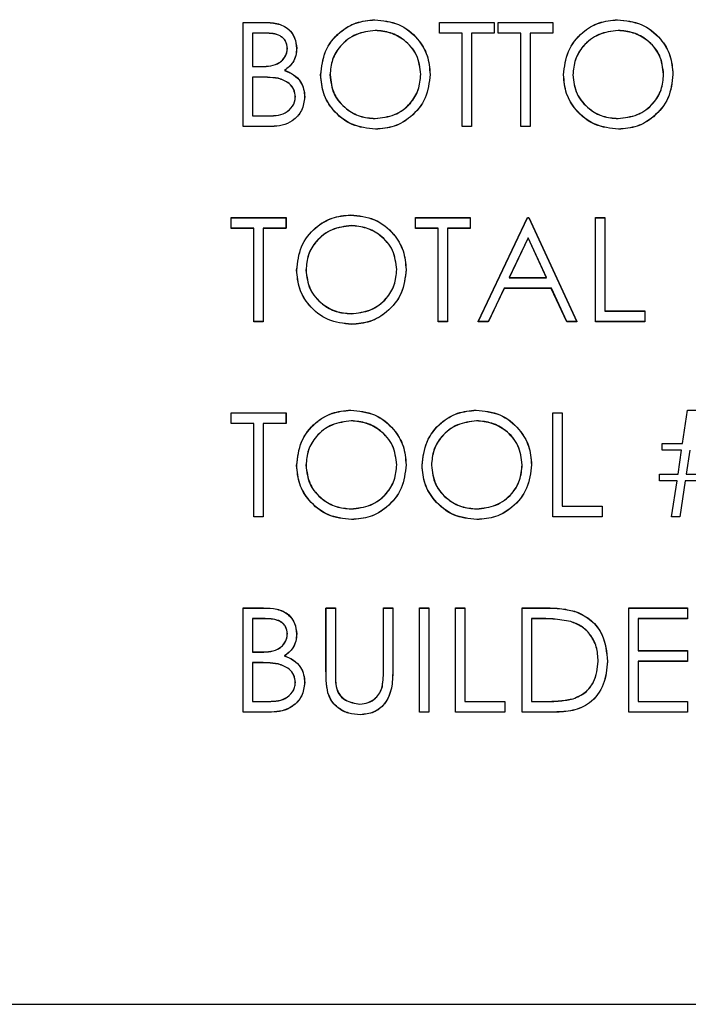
# Model space of a CAD drawing. Header units: inches. Extents: x 220 to 877, y 4 to 174.
# Tile 238 of 256: x 334.576 to 335.347, y 149.925 to 151.06. Entities that reach past the tile are written whole.
import ezdxf

# ---------------------------------------------------------------- set-up
doc = ezdxf.new("R2010")
doc.units = ezdxf.units.IN
doc.header["$LTSCALE"] = 0.5
doc.header["$MEASUREMENT"] = 0
doc.layers.add('DSS-M-S', color=53, linetype='Continuous')
doc.layers.add('DST-M-S', color=53, linetype='Continuous')

msp = doc.modelspace()

# ---------------------------------------------------------------- linework, layer by layer
at = {"layer": 'DSS-M-S', "linetype": 'Continuous', "lineweight": 25}
for p, q in [((334.83417, 151.05665), (334.85759, 151.05665)), ((334.83417, 150.93665), (334.83417, 151.05665)), ((335.06033, 151.05665), (335.1234, 151.05665)), ((335.06033, 151.04434), (335.06033, 151.05665)), ((335.1234, 151.05665), (335.1234, 151.04434)), ((335.12802, 151.05665), (335.1911, 151.05665)), ((335.12802, 151.04434), (335.12802, 151.05665)), ((335.1911, 151.05665), (335.1911, 151.04434)), ((334.84494, 151.04434), (334.84494, 151.00588)), ((334.85956, 151.04434), (334.84494, 151.04434)), ((335.08648, 151.04434), (335.06033, 151.04434)), ((335.08648, 150.93665), (335.08648, 151.04434)), ((335.09725, 151.04434), (335.09725, 150.93665)), ((335.1234, 151.04434), (335.09725, 151.04434)), ((335.15417, 151.04434), (335.12802, 151.04434)), ((335.15417, 150.93665), (335.15417, 151.04434)), ((335.16494, 151.04434), (335.16494, 150.93665)), ((335.1911, 151.04434), (335.16494, 151.04434)), ((334.84494, 151.00588), (334.85218, 151.00588)), ((334.85208, 150.99357), (334.84494, 150.99357)), ((334.84494, 150.99357), (334.84494, 150.94896)), ((334.84494, 150.94896), (334.86028, 150.94896)), ((334.86662, 150.93665), (334.83417, 150.93665)), ((335.09725, 150.93665), (335.08648, 150.93665)), ((335.16494, 150.93665), (335.15417, 150.93665)), ((334.82033, 150.83165), (334.8834, 150.83165)), ((334.82033, 150.81934), (334.82033, 150.83165)), ((334.8834, 150.83165), (334.8834, 150.81934)), ((335.03263, 150.83165), (335.09571, 150.83165)), ((335.03263, 150.81934), (335.03263, 150.83165)), ((335.09571, 150.83165), (335.09571, 150.81934)), ((335.10494, 150.71165), (335.16186, 150.83165)), ((335.16186, 150.83165), (335.1634, 150.83165)), ((335.1634, 150.83165), (335.21879, 150.71165)), ((335.24033, 150.83165), (335.2511, 150.83165)), ((335.24033, 150.71165), (335.24033, 150.83165)), ((335.2511, 150.83165), (335.2511, 150.72396)), ((334.84648, 150.81934), (334.82033, 150.81934)), ((334.84648, 150.71165), (334.84648, 150.81934)), ((334.85725, 150.81934), (334.85725, 150.71165)), ((334.8834, 150.81934), (334.85725, 150.81934)), ((335.05879, 150.81934), (335.03263, 150.81934)), ((335.05879, 150.71165), (335.05879, 150.81934)), ((335.06956, 150.81934), (335.06956, 150.71165)), ((335.09571, 150.81934), (335.06956, 150.81934)), ((335.16251, 150.80826), (335.14078, 150.76242)), ((335.18367, 150.76242), (335.16251, 150.80826)), ((335.14078, 150.76242), (335.18367, 150.76242)), ((335.13494, 150.75011), (335.1167, 150.71165)), ((335.18934, 150.75011), (335.13494, 150.75011)), ((335.20708, 150.71165), (335.18934, 150.75011)), ((335.2511, 150.72396), (335.29725, 150.72396)), ((335.29725, 150.72396), (335.29725, 150.71165)), ((334.85725, 150.71165), (334.84648, 150.71165)), ((335.06956, 150.71165), (335.05879, 150.71165)), ((335.1167, 150.71165), (335.10494, 150.71165)), ((335.21879, 150.71165), (335.20708, 150.71165)), ((335.29725, 150.71165), (335.24033, 150.71165)), ((334.82033, 150.60665), (334.8834, 150.60665)), ((334.82033, 150.59434), (334.82033, 150.60665)), ((334.8834, 150.60665), (334.8834, 150.59434)), ((335.1911, 150.60665), (335.20186, 150.60665)), ((335.1911, 150.48665), (335.1911, 150.60665)), ((335.20186, 150.60665), (335.20186, 150.49896)), ((335.34071, 150.57126), (335.34648, 150.60972)), ((335.34648, 150.60972), (335.35576, 150.60972)), ((334.84648, 150.59434), (334.82033, 150.59434)), ((334.84648, 150.48665), (334.84648, 150.59434)), ((334.85725, 150.59434), (334.85725, 150.48665)), ((334.8834, 150.59434), (334.85725, 150.59434)), ((335.31725, 150.57126), (335.34071, 150.57126)), ((335.31725, 150.56357), (335.31725, 150.57126)), ((335.33956, 150.56357), (335.31725, 150.56357)), ((335.3354, 150.53588), (335.33956, 150.56357)), ((335.34884, 150.56357), (335.3447, 150.53588)), ((335.31417, 150.53588), (335.3354, 150.53588)), ((335.31417, 150.52819), (335.31417, 150.53588)), ((335.3447, 150.53588), (335.36924, 150.53588)), ((335.33424, 150.52819), (335.31417, 150.52819)), ((335.32802, 150.48665), (335.33424, 150.52819)), ((335.34355, 150.52819), (335.33732, 150.48665)), ((335.36809, 150.52819), (335.34355, 150.52819)), ((335.20186, 150.49896), (335.24802, 150.49896)), ((335.24802, 150.49896), (335.24802, 150.48665)), ((334.85725, 150.48665), (334.84648, 150.48665)), ((335.24802, 150.48665), (335.1911, 150.48665)), ((335.33732, 150.48665), (335.32802, 150.48665)), ((334.83417, 150.38165), (334.85759, 150.38165)), ((334.83417, 150.26165), (334.83417, 150.38165)), ((334.92956, 150.38165), (334.94033, 150.38165)), ((334.92956, 150.30917), (334.92956, 150.38165)), ((334.94033, 150.38165), (334.94033, 150.30975)), ((334.99571, 150.38165), (335.00648, 150.38165)), ((334.99571, 150.30975), (334.99571, 150.38165)), ((335.00648, 150.38165), (335.00648, 150.30917)), ((335.03725, 150.38165), (335.04802, 150.38165)), ((335.03725, 150.26165), (335.03725, 150.38165)), ((335.04802, 150.38165), (335.04802, 150.26165)), ((335.07879, 150.38165), (335.08956, 150.38165)), ((335.07879, 150.26165), (335.07879, 150.38165)), ((335.08956, 150.38165), (335.08956, 150.27396)), ((335.15571, 150.38165), (335.17994, 150.38165)), ((335.15571, 150.26165), (335.15571, 150.38165)), ((335.27879, 150.38165), (335.34648, 150.38165)), ((335.27879, 150.26165), (335.27879, 150.38165)), ((335.34648, 150.38165), (335.34648, 150.36934)), ((334.84494, 150.36934), (334.84494, 150.33088)), ((334.85956, 150.36934), (334.84494, 150.36934)), ((335.17492, 150.36934), (335.16648, 150.36934)), ((335.16648, 150.36934), (335.16648, 150.27396)), ((335.28956, 150.36934), (335.28956, 150.33242)), ((335.34648, 150.36934), (335.28956, 150.36934)), ((334.84494, 150.33088), (334.85218, 150.33088)), ((335.28956, 150.33242), (335.34648, 150.33242)), ((335.34648, 150.33242), (335.34648, 150.32011)), ((334.84494, 150.31857), (334.84494, 150.27396)), ((334.85208, 150.31857), (334.84494, 150.31857)), ((335.28956, 150.32011), (335.28956, 150.27396)), ((335.34648, 150.32011), (335.28956, 150.32011)), ((334.84494, 150.27396), (334.86028, 150.27396)), ((335.08956, 150.27396), (335.13571, 150.27396)), ((335.13571, 150.27396), (335.13571, 150.26165)), ((335.16648, 150.27396), (335.18025, 150.27396)), ((335.28956, 150.27396), (335.34648, 150.27396)), ((335.34648, 150.27396), (335.34648, 150.26165)), ((334.86662, 150.26165), (334.83417, 150.26165)), ((335.04802, 150.26165), (335.03725, 150.26165)), ((335.13571, 150.26165), (335.07879, 150.26165)), ((335.1929, 150.26165), (335.15571, 150.26165)), ((335.34648, 150.26165), (335.27879, 150.26165)), ((316.79763, 149.92488), (350.29763, 149.92488))]:
    msp.add_line(p, q, dxfattribs=at)
for points, knots in [([(334.85759, 151.05665), (334.86273, 151.05654), (334.87296, 151.05632), (334.88648, 151.0502), (334.89436, 151.03899), (334.89526, 151.03094), (334.89571, 151.02691)], [0, 0, 0, 0, 0.2813174, 0.559922, 0.7799345, 1, 1, 1, 1]), ([(334.9234, 150.99612), (334.92451, 151.00538), (334.92673, 151.02389), (334.94315, 151.04498), (334.96388, 151.05755), (334.97844, 151.059), (334.98571, 151.05972)], [0, 0, 0, 0, 0.279731, 0.5593268, 0.7796805, 1, 1, 1, 1]), ([(334.98571, 151.05972), (334.99511, 151.05874), (335.01391, 151.05677), (335.03494, 151.03974), (335.0477, 151.01883), (335.04894, 151.00408), (335.04956, 150.9967)], [0, 0, 0, 0, 0.2797673, 0.5593585, 0.7795711, 1, 1, 1, 1]), ([(335.2034, 150.99612), (335.20451, 151.00538), (335.20673, 151.02389), (335.22315, 151.04498), (335.24388, 151.05755), (335.25844, 151.059), (335.26571, 151.05972)], [0, 0, 0, 0, 0.279731, 0.5593268, 0.7796805, 1, 1, 1, 1]), ([(335.26571, 151.05972), (335.27511, 151.05874), (335.29391, 151.05677), (335.31494, 151.03974), (335.3277, 151.01883), (335.32894, 151.00408), (335.32956, 150.9967)], [0, 0, 0, 0, 0.2797673, 0.5593585, 0.7795711, 1, 1, 1, 1]), ([(334.98624, 151.04742), (334.97866, 151.04643), (334.96351, 151.04446), (334.94618, 151.0311), (334.93581, 151.0141), (334.93472, 151.00214), (334.93417, 150.99617)], [0, 0, 0, 0, 0.2796271, 0.5593495, 0.7796302, 1, 1, 1, 1]), ([(335.03879, 150.99672), (335.03787, 151.00434), (335.03602, 151.01957), (335.02142, 151.0361), (335.00413, 151.04565), (334.9922, 151.04683), (334.98624, 151.04742)], [0, 0, 0, 0, 0.279468, 0.5588703, 0.7795158, 1, 1, 1, 1]), ([(335.26624, 151.04742), (335.25866, 151.04643), (335.24351, 151.04446), (335.22618, 151.0311), (335.21581, 151.0141), (335.21472, 151.00214), (335.21417, 150.99617)], [0, 0, 0, 0, 0.2796271, 0.5593495, 0.7796302, 1, 1, 1, 1]), ([(335.31879, 150.99672), (335.31787, 151.00434), (335.31602, 151.01957), (335.30142, 151.0361), (335.28413, 151.04565), (335.2722, 151.04683), (335.26624, 151.04742)], [0, 0, 0, 0, 0.279468, 0.5588703, 0.7795158, 1, 1, 1, 1]), ([(334.88494, 151.0267), (334.88459, 151.02965), (334.88407, 151.03409), (334.88027, 151.03867), (334.8731, 151.0438), (334.86557, 151.0441), (334.85956, 151.04434)], [0, 0, 0, 0, 0.2492836, 0.3749253, 0.5006447, 1, 1, 1, 1]), ([(334.85218, 151.00588), (334.85971, 151.0059), (334.86914, 151.00592), (334.87843, 151.012), (334.88204, 151.01618), (334.8845, 151.0212), (334.88479, 151.02486), (334.88494, 151.0267)], [0, 0, 0, 0, 0.4986071, 0.6240085, 0.7494012, 0.8747358, 1, 1, 1, 1]), ([(334.89571, 151.02691), (334.89551, 151.02408), (334.8951, 151.01842), (334.89114, 151.0088), (334.88536, 151.00419), (334.88184, 151.00138)], [0, 0, 0, 0, 0.2808667, 0.5615271, 1, 1, 1, 1]), ([(334.88184, 151.00138), (334.88544, 150.99992), (334.89261, 150.99701), (334.90018, 150.98898), (334.90428, 150.9798), (334.90472, 150.97374), (334.90494, 150.97071)], [0, 0, 0, 0, 0.2803823, 0.5596055, 0.7797648, 1, 1, 1, 1]), ([(334.87453, 150.99215), (334.87036, 150.99267), (334.8629, 150.99359), (334.85539, 150.99358), (334.85208, 150.99357)], [0, 0, 0, 0, 0.559734, 1, 1, 1, 1]), ([(334.89417, 150.97071), (334.89381, 150.97365), (334.89309, 150.97954), (334.88615, 150.98811), (334.87894, 150.99062), (334.87453, 150.99215)], [0, 0, 0, 0, 0.27994372, 0.56042863, 1, 1, 1, 1]), ([(334.98667, 150.93357), (334.97737, 150.9346), (334.95878, 150.93666), (334.93809, 150.95362), (334.92534, 150.97422), (334.92405, 150.98882), (334.9234, 150.99612)], [0, 0, 0, 0, 0.2796633, 0.5593539, 0.7796364, 1, 1, 1, 1]), ([(334.93417, 150.99617), (334.93509, 150.9886), (334.93693, 150.97347), (334.95143, 150.95717), (334.96843, 150.94734), (334.9803, 150.94637), (334.98624, 150.94588)], [0, 0, 0, 0, 0.279416, 0.5590765, 0.779478, 1, 1, 1, 1]), ([(334.98624, 150.94588), (334.99386, 150.94675), (335.0091, 150.94848), (335.02675, 150.96162), (335.03713, 150.97873), (335.03824, 150.99072), (335.03879, 150.99672)], [0, 0, 0, 0, 0.2798297, 0.559389, 0.7796538, 1, 1, 1, 1]), ([(335.04956, 150.9967), (335.0485, 150.98738), (335.04639, 150.96876), (335.0293, 150.94812), (335.00861, 150.93544), (334.99399, 150.93419), (334.98667, 150.93357)], [0, 0, 0, 0, 0.2796304, 0.5593429, 0.7795972, 1, 1, 1, 1]), ([(335.26667, 150.93357), (335.25737, 150.9346), (335.23878, 150.93666), (335.21809, 150.95362), (335.20534, 150.97422), (335.20405, 150.98882), (335.2034, 150.99612)], [0, 0, 0, 0, 0.2796633, 0.5593539, 0.7796364, 1, 1, 1, 1]), ([(335.21417, 150.99617), (335.21509, 150.9886), (335.21693, 150.97347), (335.23143, 150.95717), (335.24843, 150.94734), (335.2603, 150.94637), (335.26624, 150.94588)], [0, 0, 0, 0, 0.279416, 0.5590765, 0.779478, 1, 1, 1, 1]), ([(335.26624, 150.94588), (335.27386, 150.94675), (335.2891, 150.94848), (335.30675, 150.96162), (335.31713, 150.97873), (335.31824, 150.99072), (335.31879, 150.99672)], [0, 0, 0, 0, 0.2798297, 0.559389, 0.7796538, 1, 1, 1, 1]), ([(335.32956, 150.9967), (335.3285, 150.98738), (335.32639, 150.96876), (335.3093, 150.94812), (335.28861, 150.93544), (335.27399, 150.93419), (335.26667, 150.93357)], [0, 0, 0, 0, 0.2796304, 0.5593429, 0.7795972, 1, 1, 1, 1]), ([(334.86028, 150.94896), (334.86812, 150.94896), (334.87988, 150.94898), (334.89022, 150.95819), (334.89368, 150.96502), (334.89401, 150.96881), (334.89417, 150.97071)], [0, 0, 0, 0, 0.4993602, 0.748736, 0.8743989, 1, 1, 1, 1]), ([(334.90494, 150.97071), (334.90423, 150.96533), (334.90281, 150.95457), (334.89201, 150.94316), (334.8793, 150.93737), (334.87085, 150.93689), (334.86662, 150.93665)], [0, 0, 0, 0, 0.27914114, 0.55865369, 0.77905895, 1, 1, 1, 1]), ([(334.89571, 150.77112), (334.89682, 150.78038), (334.89904, 150.79889), (334.91546, 150.81998), (334.93619, 150.83255), (334.95074, 150.834), (334.95802, 150.83472)], [0, 0, 0, 0, 0.279731, 0.5593268, 0.7796805, 1, 1, 1, 1]), ([(334.95802, 150.83472), (334.96742, 150.83374), (334.98622, 150.83177), (335.00725, 150.81474), (335.02001, 150.79383), (335.02125, 150.77908), (335.02186, 150.7717)], [0, 0, 0, 0, 0.2797673, 0.5593585, 0.7795711, 1, 1, 1, 1]), ([(334.95855, 150.82242), (334.95097, 150.82143), (334.93582, 150.81946), (334.91849, 150.8061), (334.90811, 150.7891), (334.90702, 150.77714), (334.90648, 150.77117)], [0, 0, 0, 0, 0.2796271, 0.5593495, 0.7796302, 1, 1, 1, 1]), ([(335.0111, 150.77172), (335.01017, 150.77934), (335.00833, 150.79457), (334.99373, 150.8111), (334.97644, 150.82065), (334.96451, 150.82183), (334.95855, 150.82242)], [0, 0, 0, 0, 0.27946805, 0.55887035, 0.77951584, 1, 1, 1, 1]), ([(334.95898, 150.70857), (334.94968, 150.7096), (334.93108, 150.71166), (334.9104, 150.72862), (334.89765, 150.74922), (334.89636, 150.76382), (334.89571, 150.77112)], [0, 0, 0, 0, 0.2796633, 0.5593539, 0.7796364, 1, 1, 1, 1]), ([(334.90648, 150.77117), (334.9074, 150.7636), (334.90923, 150.74847), (334.92374, 150.73217), (334.94074, 150.72234), (334.95261, 150.72137), (334.95855, 150.72088)], [0, 0, 0, 0, 0.279416, 0.5590765, 0.779478, 1, 1, 1, 1]), ([(334.95855, 150.72088), (334.96617, 150.72175), (334.9814, 150.72348), (334.99906, 150.73662), (335.00944, 150.75373), (335.01054, 150.76572), (335.0111, 150.77172)], [0, 0, 0, 0, 0.2798297, 0.559389, 0.7796538, 1, 1, 1, 1]), ([(335.02186, 150.7717), (335.02081, 150.76238), (335.0187, 150.74376), (335.00161, 150.72312), (334.98092, 150.71044), (334.96629, 150.70919), (334.95898, 150.70857)], [0, 0, 0, 0, 0.2796304, 0.5593429, 0.7795972, 1, 1, 1, 1]), ([(334.89571, 150.54612), (334.89682, 150.55538), (334.89904, 150.57389), (334.91546, 150.59498), (334.93619, 150.60755), (334.95074, 150.609), (334.95802, 150.60972)], [0, 0, 0, 0, 0.279731, 0.5593268, 0.7796805, 1, 1, 1, 1]), ([(334.95802, 150.60972), (334.96742, 150.60874), (334.98622, 150.60677), (335.00725, 150.58974), (335.02001, 150.56883), (335.02125, 150.55408), (335.02186, 150.5467)], [0, 0, 0, 0, 0.2797673, 0.5593585, 0.7795711, 1, 1, 1, 1]), ([(335.04033, 150.54612), (335.04143, 150.55538), (335.04365, 150.57389), (335.06007, 150.59498), (335.08081, 150.60755), (335.09536, 150.609), (335.10263, 150.60972)], [0, 0, 0, 0, 0.279731, 0.5593268, 0.7796805, 1, 1, 1, 1]), ([(335.10263, 150.60972), (335.11204, 150.60874), (335.13084, 150.60677), (335.15187, 150.58974), (335.16463, 150.56883), (335.16586, 150.55408), (335.16648, 150.5467)], [0, 0, 0, 0, 0.2797673, 0.5593585, 0.7795711, 1, 1, 1, 1]), ([(334.95855, 150.59742), (334.95097, 150.59643), (334.93582, 150.59446), (334.91849, 150.5811), (334.90811, 150.5641), (334.90702, 150.55214), (334.90648, 150.54617)], [0, 0, 0, 0, 0.2796271, 0.5593495, 0.7796302, 1, 1, 1, 1]), ([(335.0111, 150.54672), (335.01017, 150.55434), (335.00833, 150.56957), (334.99373, 150.5861), (334.97644, 150.59565), (334.96451, 150.59683), (334.95855, 150.59742)], [0, 0, 0, 0, 0.279468, 0.5588703, 0.7795158, 1, 1, 1, 1]), ([(335.10316, 150.59742), (335.09559, 150.59643), (335.08043, 150.59446), (335.0631, 150.5811), (335.05273, 150.5641), (335.05164, 150.55214), (335.0511, 150.54617)], [0, 0, 0, 0, 0.27962705, 0.55934953, 0.77963023, 1, 1, 1, 1]), ([(335.15571, 150.54672), (335.15479, 150.55434), (335.15295, 150.56957), (335.13834, 150.5861), (335.12105, 150.59565), (335.10912, 150.59683), (335.10316, 150.59742)], [0, 0, 0, 0, 0.279468, 0.5588703, 0.7795158, 1, 1, 1, 1]), ([(334.95898, 150.48357), (334.94968, 150.4846), (334.93108, 150.48666), (334.9104, 150.50362), (334.89765, 150.52422), (334.89636, 150.53882), (334.89571, 150.54612)], [0, 0, 0, 0, 0.2796633, 0.5593539, 0.7796364, 1, 1, 1, 1]), ([(334.90648, 150.54617), (334.9074, 150.5386), (334.90923, 150.52347), (334.92374, 150.50717), (334.94074, 150.49734), (334.95261, 150.49637), (334.95855, 150.49588)], [0, 0, 0, 0, 0.279416, 0.5590765, 0.779478, 1, 1, 1, 1]), ([(334.95855, 150.49588), (334.96617, 150.49675), (334.9814, 150.49848), (334.99906, 150.51162), (335.00944, 150.52873), (335.01054, 150.54072), (335.0111, 150.54672)], [0, 0, 0, 0, 0.2798297, 0.559389, 0.7796538, 1, 1, 1, 1]), ([(335.02186, 150.5467), (335.02081, 150.53738), (335.0187, 150.51876), (335.00161, 150.49812), (334.98092, 150.48544), (334.96629, 150.48419), (334.95898, 150.48357)], [0, 0, 0, 0, 0.2796304, 0.5593429, 0.7795972, 1, 1, 1, 1]), ([(335.1036, 150.48357), (335.0943, 150.4846), (335.0757, 150.48666), (335.05501, 150.50362), (335.04226, 150.52422), (335.04097, 150.53882), (335.04033, 150.54612)], [0, 0, 0, 0, 0.2796633, 0.5593539, 0.7796364, 1, 1, 1, 1]), ([(335.0511, 150.54617), (335.05201, 150.5386), (335.05385, 150.52347), (335.06835, 150.50717), (335.08535, 150.49734), (335.09723, 150.49637), (335.10316, 150.49588)], [0, 0, 0, 0, 0.279416, 0.5590765, 0.779478, 1, 1, 1, 1]), ([(335.10316, 150.49588), (335.11078, 150.49675), (335.12602, 150.49848), (335.14367, 150.51162), (335.15406, 150.52873), (335.15516, 150.54072), (335.15571, 150.54672)], [0, 0, 0, 0, 0.2798297, 0.559389, 0.7796538, 1, 1, 1, 1]), ([(335.16648, 150.5467), (335.16542, 150.53738), (335.16331, 150.51876), (335.14622, 150.49812), (335.12553, 150.48544), (335.11091, 150.48419), (335.1036, 150.48357)], [0, 0, 0, 0, 0.2796304, 0.5593429, 0.7795972, 1, 1, 1, 1]), ([(334.85759, 150.38165), (334.86273, 150.38154), (334.87296, 150.38132), (334.88648, 150.3752), (334.89436, 150.36399), (334.89526, 150.35594), (334.89571, 150.35191)], [0, 0, 0, 0, 0.2813174, 0.559922, 0.7799345, 1, 1, 1, 1]), ([(335.17994, 150.38165), (335.18715, 150.38164), (335.20002, 150.38163), (335.21252, 150.37864), (335.21802, 150.37732)], [0, 0, 0, 0, 0.5604447, 1, 1, 1, 1]), ([(335.21802, 150.37732), (335.22413, 150.37436), (335.23634, 150.36844), (335.25119, 150.34821), (335.25304, 150.33078), (335.25417, 150.32013)], [0, 0, 0, 0, 0.2802641, 0.5607148, 1, 1, 1, 1]), ([(334.88494, 150.3517), (334.88459, 150.35465), (334.88407, 150.35909), (334.88027, 150.36367), (334.8731, 150.3688), (334.86557, 150.3691), (334.85956, 150.36934)], [0, 0, 0, 0, 0.2492836, 0.3749253, 0.5006447, 1, 1, 1, 1]), ([(335.21179, 150.36597), (335.20496, 150.36718), (335.19276, 150.36933), (335.18037, 150.36934), (335.17492, 150.36934)], [0, 0, 0, 0, 0.5595421, 1, 1, 1, 1]), ([(335.2434, 150.32016), (335.24302, 150.32577), (335.24224, 150.33699), (335.23479, 150.35113), (335.22419, 150.36124), (335.21593, 150.3644), (335.21179, 150.36597)], [0, 0, 0, 0, 0.2801784, 0.5597646, 0.7797967, 1, 1, 1, 1]), ([(334.85218, 150.33088), (334.85971, 150.3309), (334.86914, 150.33092), (334.87843, 150.337), (334.88204, 150.34118), (334.8845, 150.3462), (334.88479, 150.34986), (334.88494, 150.3517)], [0, 0, 0, 0, 0.4986071, 0.6240085, 0.7494012, 0.8747358, 1, 1, 1, 1]), ([(334.89571, 150.35191), (334.89551, 150.34908), (334.8951, 150.34342), (334.89114, 150.3338), (334.88536, 150.32919), (334.88184, 150.32638)], [0, 0, 0, 0, 0.28086673, 0.56152713, 1, 1, 1, 1]), ([(334.87453, 150.31715), (334.87036, 150.31767), (334.8629, 150.31859), (334.85539, 150.31858), (334.85208, 150.31857)], [0, 0, 0, 0, 0.559734, 1, 1, 1, 1]), ([(334.88184, 150.32638), (334.88544, 150.32492), (334.89261, 150.32201), (334.90018, 150.31398), (334.90428, 150.3048), (334.90472, 150.29874), (334.90494, 150.29571)], [0, 0, 0, 0, 0.2803823, 0.5596055, 0.7797648, 1, 1, 1, 1]), ([(335.25417, 150.32013), (335.25329, 150.31112), (335.25154, 150.29314), (335.236, 150.27166), (335.21415, 150.26229), (335.2, 150.26186), (335.1929, 150.26165)], [0, 0, 0, 0, 0.280124, 0.5592478, 0.7788365, 1, 1, 1, 1]), ([(335.21456, 150.27701), (335.21935, 150.27911), (335.22893, 150.28331), (335.24101, 150.29847), (335.2425, 150.31194), (335.2434, 150.32016)], [0, 0, 0, 0, 0.2805364, 0.5610151, 1, 1, 1, 1]), ([(334.89417, 150.29571), (334.89381, 150.29865), (334.89309, 150.30454), (334.88615, 150.31311), (334.87894, 150.31562), (334.87453, 150.31715)], [0, 0, 0, 0, 0.2799437, 0.5604286, 1, 1, 1, 1]), ([(334.9317, 150.28388), (334.93093, 150.28857), (334.92956, 150.29695), (334.92956, 150.30543), (334.92956, 150.30917)], [0, 0, 0, 0, 0.5594986, 1, 1, 1, 1]), ([(334.94033, 150.30975), (334.94032, 150.30676), (334.9403, 150.30144), (334.94065, 150.29612), (334.94081, 150.29379)], [0, 0, 0, 0, 0.5601244, 1, 1, 1, 1]), ([(335.00648, 150.30917), (335.00638, 150.30249), (335.00618, 150.28919), (334.99893, 150.27147), (334.98497, 150.26026), (334.97445, 150.25913), (334.9692, 150.25857)], [0, 0, 0, 0, 0.2816547, 0.5601107, 0.7800798, 1, 1, 1, 1]), ([(334.99448, 150.29112), (334.99494, 150.29458), (334.99575, 150.30077), (334.99572, 150.307), (334.99571, 150.30975)], [0, 0, 0, 0, 0.5596244, 1, 1, 1, 1]), ([(334.86028, 150.27396), (334.86812, 150.27396), (334.87988, 150.27398), (334.89022, 150.28319), (334.89368, 150.29002), (334.89401, 150.29381), (334.89417, 150.29571)], [0, 0, 0, 0, 0.4993602, 0.748736, 0.8743989, 1, 1, 1, 1]), ([(334.90494, 150.29571), (334.90423, 150.29033), (334.90281, 150.27957), (334.89201, 150.26816), (334.8793, 150.26237), (334.87085, 150.26189), (334.86662, 150.26165)], [0, 0, 0, 0, 0.2791411, 0.5586537, 0.779059, 1, 1, 1, 1]), ([(334.94081, 150.29379), (334.94157, 150.29012), (334.94309, 150.28279), (334.95337, 150.27336), (334.96282, 150.27182), (334.9686, 150.27088)], [0, 0, 0, 0, 0.2810568, 0.5608207, 1, 1, 1, 1]), ([(334.9686, 150.27088), (334.9719, 150.27123), (334.97852, 150.27194), (334.98652, 150.27702), (334.99198, 150.2837), (334.99365, 150.28864), (334.99448, 150.29112)], [0, 0, 0, 0, 0.2797867, 0.5593768, 0.7795688, 1, 1, 1, 1]), ([(334.9692, 150.25857), (334.96464, 150.25888), (334.95553, 150.2595), (334.94405, 150.26547), (334.93564, 150.27386), (334.93301, 150.28054), (334.9317, 150.28388)], [0, 0, 0, 0, 0.2802208, 0.5599142, 0.7799519, 1, 1, 1, 1]), ([(335.18025, 150.27396), (335.18672, 150.27394), (335.19825, 150.27391), (335.20958, 150.27606), (335.21456, 150.27701)], [0, 0, 0, 0, 0.5604262, 1, 1, 1, 1])]:
    msp.add_open_spline(points, degree=3, knots=knots, dxfattribs=at)
at = {"layer": 'DST-M-S', "linetype": 'Continuous', "lineweight": 25}
for p, q in [((334.83422, 151.05679), (334.85764, 151.05679)), ((334.83422, 150.93679), (334.83422, 151.05679)), ((335.06038, 151.05679), (335.12346, 151.05679)), ((335.06038, 151.04449), (335.06038, 151.05679)), ((335.12346, 151.05679), (335.12346, 151.04449)), ((335.12807, 151.05679), (335.19115, 151.05679)), ((335.12807, 151.04449), (335.12807, 151.05679)), ((335.19115, 151.05679), (335.19115, 151.04449)), ((334.84499, 151.04449), (334.84499, 151.00602)), ((334.85961, 151.04449), (334.84499, 151.04449)), ((335.08653, 151.04449), (335.06038, 151.04449)), ((335.08653, 150.93679), (335.08653, 151.04449)), ((335.0973, 151.04449), (335.0973, 150.93679)), ((335.12346, 151.04449), (335.0973, 151.04449)), ((335.15422, 151.04449), (335.12807, 151.04449)), ((335.15422, 150.93679), (335.15422, 151.04449)), ((335.16499, 151.04449), (335.16499, 150.93679)), ((335.19115, 151.04449), (335.16499, 151.04449)), ((334.84499, 151.00602), (334.85223, 151.00602)), ((334.84499, 150.99372), (334.84499, 150.9491)), ((334.85213, 150.99372), (334.84499, 150.99372)), ((334.84499, 150.9491), (334.86033, 150.9491)), ((334.86668, 150.93679), (334.83422, 150.93679)), ((335.0973, 150.93679), (335.08653, 150.93679)), ((335.16499, 150.93679), (335.15422, 150.93679)), ((334.82038, 150.83179), (334.88346, 150.83179)), ((334.82038, 150.81949), (334.82038, 150.83179)), ((334.88346, 150.83179), (334.88346, 150.81949)), ((335.03269, 150.83179), (335.09576, 150.83179)), ((335.03269, 150.81949), (335.03269, 150.83179)), ((335.09576, 150.83179), (335.09576, 150.81949)), ((335.10499, 150.71179), (335.16192, 150.83179)), ((335.16192, 150.83179), (335.16346, 150.83179)), ((335.16346, 150.83179), (335.21884, 150.71179)), ((335.24038, 150.83179), (335.25115, 150.83179)), ((335.24038, 150.71179), (335.24038, 150.83179)), ((335.25115, 150.83179), (335.25115, 150.7241)), ((334.84653, 150.81949), (334.82038, 150.81949)), ((334.84653, 150.71179), (334.84653, 150.81949)), ((334.8573, 150.81949), (334.8573, 150.71179)), ((334.88346, 150.81949), (334.8573, 150.81949)), ((335.05884, 150.81949), (335.03269, 150.81949)), ((335.05884, 150.71179), (335.05884, 150.81949)), ((335.06961, 150.81949), (335.06961, 150.71179)), ((335.09576, 150.81949), (335.06961, 150.81949)), ((335.16257, 150.8084), (335.14084, 150.76256)), ((335.18372, 150.76256), (335.16257, 150.8084)), ((335.14084, 150.76256), (335.18372, 150.76256)), ((335.13499, 150.75026), (335.11675, 150.71179)), ((335.18939, 150.75026), (335.13499, 150.75026)), ((335.20713, 150.71179), (335.18939, 150.75026)), ((335.25115, 150.7241), (335.2973, 150.7241)), ((335.2973, 150.7241), (335.2973, 150.71179)), ((334.8573, 150.71179), (334.84653, 150.71179)), ((335.06961, 150.71179), (335.05884, 150.71179)), ((335.11675, 150.71179), (335.10499, 150.71179)), ((335.21884, 150.71179), (335.20713, 150.71179)), ((335.2973, 150.71179), (335.24038, 150.71179)), ((334.82038, 150.60679), (334.88346, 150.60679)), ((334.82038, 150.59449), (334.82038, 150.60679)), ((334.88346, 150.60679), (334.88346, 150.59449)), ((335.19115, 150.60679), (335.20192, 150.60679)), ((335.19115, 150.48679), (335.19115, 150.60679)), ((335.20192, 150.60679), (335.20192, 150.4991)), ((335.34076, 150.57141), (335.34653, 150.60987)), ((335.34653, 150.60987), (335.35581, 150.60987)), ((334.84653, 150.59449), (334.82038, 150.59449)), ((334.84653, 150.48679), (334.84653, 150.59449)), ((334.8573, 150.59449), (334.8573, 150.48679)), ((334.88346, 150.59449), (334.8573, 150.59449)), ((335.3173, 150.57141), (335.34076, 150.57141)), ((335.3173, 150.56372), (335.3173, 150.57141)), ((335.33961, 150.56372), (335.3173, 150.56372)), ((335.33545, 150.53602), (335.33961, 150.56372)), ((335.34889, 150.56372), (335.34475, 150.53602)), ((335.31422, 150.53602), (335.33545, 150.53602)), ((335.31422, 150.52833), (335.31422, 150.53602)), ((335.34475, 150.53602), (335.3693, 150.53602)), ((335.3343, 150.52833), (335.31422, 150.52833)), ((335.32807, 150.48679), (335.3343, 150.52833)), ((335.3436, 150.52833), (335.33737, 150.48679)), ((335.36814, 150.52833), (335.3436, 150.52833)), ((335.20192, 150.4991), (335.24807, 150.4991)), ((335.24807, 150.4991), (335.24807, 150.48679)), ((334.8573, 150.48679), (334.84653, 150.48679)), ((335.24807, 150.48679), (335.19115, 150.48679)), ((335.33737, 150.48679), (335.32807, 150.48679)), ((334.83422, 150.38179), (334.85764, 150.38179)), ((334.83422, 150.26179), (334.83422, 150.38179)), ((334.92961, 150.38179), (334.94038, 150.38179)), ((334.92961, 150.30932), (334.92961, 150.38179)), ((334.94038, 150.38179), (334.94038, 150.30989)), ((334.99576, 150.38179), (335.00653, 150.38179)), ((334.99576, 150.30989), (334.99576, 150.38179)), ((335.00653, 150.38179), (335.00653, 150.30932)), ((335.0373, 150.38179), (335.04807, 150.38179)), ((335.0373, 150.26179), (335.0373, 150.38179)), ((335.04807, 150.38179), (335.04807, 150.26179)), ((335.07884, 150.38179), (335.08961, 150.38179)), ((335.07884, 150.26179), (335.07884, 150.38179)), ((335.08961, 150.38179), (335.08961, 150.2741)), ((335.15576, 150.38179), (335.17999, 150.38179)), ((335.15576, 150.26179), (335.15576, 150.38179)), ((335.27884, 150.38179), (335.34653, 150.38179)), ((335.27884, 150.26179), (335.27884, 150.38179)), ((335.34653, 150.38179), (335.34653, 150.36949)), ((334.84499, 150.36949), (334.84499, 150.33102)), ((334.85961, 150.36949), (334.84499, 150.36949)), ((335.16653, 150.36949), (335.16653, 150.2741)), ((335.17497, 150.36949), (335.16653, 150.36949)), ((335.28961, 150.36949), (335.28961, 150.33256)), ((335.34653, 150.36949), (335.28961, 150.36949)), ((334.84499, 150.33102), (334.85223, 150.33102)), ((335.28961, 150.33256), (335.34653, 150.33256)), ((335.34653, 150.33256), (335.34653, 150.32026)), ((334.84499, 150.31872), (334.84499, 150.2741)), ((334.85213, 150.31872), (334.84499, 150.31872)), ((335.28961, 150.32026), (335.28961, 150.2741)), ((335.34653, 150.32026), (335.28961, 150.32026)), ((334.84499, 150.2741), (334.86033, 150.2741)), ((335.08961, 150.2741), (335.13576, 150.2741)), ((335.13576, 150.2741), (335.13576, 150.26179)), ((335.16653, 150.2741), (335.18031, 150.2741)), ((335.28961, 150.2741), (335.34653, 150.2741)), ((335.34653, 150.2741), (335.34653, 150.26179)), ((334.86668, 150.26179), (334.83422, 150.26179)), ((335.04807, 150.26179), (335.0373, 150.26179)), ((335.13576, 150.26179), (335.07884, 150.26179)), ((335.19295, 150.26179), (335.15576, 150.26179)), ((335.34653, 150.26179), (335.27884, 150.26179)), ((316.79763, 149.92488), (350.29763, 149.92488))]:
    msp.add_line(p, q, dxfattribs=at)
for points, knots in [([(334.85764, 151.05679), (334.86278, 151.05668), (334.87301, 151.05647), (334.88654, 151.05035), (334.89441, 151.03913), (334.89531, 151.03108), (334.89576, 151.02706)], [0, 0, 0, 0, 0.2813174, 0.559922, 0.7799345, 1, 1, 1, 1]), ([(334.92346, 150.99627), (334.92456, 151.00552), (334.92678, 151.02404), (334.9432, 151.04513), (334.96394, 151.05769), (334.97849, 151.05915), (334.98576, 151.05987)], [0, 0, 0, 0, 0.279731, 0.5593268, 0.7796805, 1, 1, 1, 1]), ([(334.98576, 151.05987), (334.99517, 151.05888), (335.01397, 151.05691), (335.035, 151.03988), (335.04776, 151.01898), (335.04899, 151.00422), (335.04961, 150.99684)], [0, 0, 0, 0, 0.2797673, 0.5593585, 0.7795711, 1, 1, 1, 1]), ([(335.20346, 150.99627), (335.20456, 151.00552), (335.20678, 151.02404), (335.2232, 151.04513), (335.24394, 151.05769), (335.25849, 151.05915), (335.26576, 151.05987)], [0, 0, 0, 0, 0.279731, 0.5593268, 0.7796805, 1, 1, 1, 1]), ([(335.26576, 151.05987), (335.27517, 151.05888), (335.29397, 151.05691), (335.315, 151.03988), (335.32776, 151.01898), (335.32899, 151.00422), (335.32961, 150.99684)], [0, 0, 0, 0, 0.2797673, 0.5593585, 0.7795711, 1, 1, 1, 1]), ([(334.98629, 151.04756), (334.97872, 151.04658), (334.96356, 151.04461), (334.94623, 151.03125), (334.93586, 151.01424), (334.93477, 151.00229), (334.93422, 150.99631)], [0, 0, 0, 0, 0.2796271, 0.5593495, 0.7796302, 1, 1, 1, 1]), ([(335.03884, 150.99687), (335.03792, 151.00448), (335.03608, 151.01972), (335.02147, 151.03624), (335.00418, 151.0458), (334.99225, 151.04698), (334.98629, 151.04756)], [0, 0, 0, 0, 0.279468, 0.5588703, 0.7795158, 1, 1, 1, 1]), ([(335.26629, 151.04756), (335.25872, 151.04658), (335.24356, 151.04461), (335.22623, 151.03125), (335.21586, 151.01424), (335.21477, 151.00229), (335.21422, 150.99631)], [0, 0, 0, 0, 0.2796271, 0.5593495, 0.7796302, 1, 1, 1, 1]), ([(335.31884, 150.99687), (335.31792, 151.00448), (335.31608, 151.01972), (335.30147, 151.03624), (335.28418, 151.0458), (335.27225, 151.04698), (335.26629, 151.04756)], [0, 0, 0, 0, 0.279468, 0.5588703, 0.7795158, 1, 1, 1, 1]), ([(334.88499, 151.02684), (334.88464, 151.0298), (334.88412, 151.03424), (334.88032, 151.03882), (334.87315, 151.04394), (334.86562, 151.04425), (334.85961, 151.04449)], [0, 0, 0, 0, 0.2492836, 0.3749253, 0.5006447, 1, 1, 1, 1]), ([(334.85223, 151.00602), (334.85977, 151.00604), (334.8692, 151.00607), (334.87849, 151.01215), (334.8821, 151.01633), (334.88455, 151.02135), (334.88485, 151.02501), (334.88499, 151.02684)], [0, 0, 0, 0, 0.4986071, 0.6240085, 0.7494012, 0.8747358, 1, 1, 1, 1]), ([(334.89576, 151.02706), (334.89556, 151.02423), (334.89515, 151.01856), (334.89119, 151.00894), (334.88542, 151.00434), (334.88189, 151.00153)], [0, 0, 0, 0, 0.2808667, 0.5615271, 1, 1, 1, 1]), ([(334.88189, 151.00153), (334.88549, 151.00007), (334.89267, 150.99716), (334.90023, 150.98912), (334.90433, 150.97995), (334.90477, 150.97389), (334.90499, 150.97086)], [0, 0, 0, 0, 0.2803823, 0.5596055, 0.7797648, 1, 1, 1, 1]), ([(334.87459, 150.9923), (334.87041, 150.99282), (334.86295, 150.99374), (334.85544, 150.99372), (334.85213, 150.99372)], [0, 0, 0, 0, 0.559734, 1, 1, 1, 1]), ([(334.89422, 150.97086), (334.89386, 150.9738), (334.89314, 150.97969), (334.8862, 150.98825), (334.87899, 150.99076), (334.87459, 150.9923)], [0, 0, 0, 0, 0.2799437, 0.5604286, 1, 1, 1, 1]), ([(334.98672, 150.93372), (334.97743, 150.93475), (334.95883, 150.9368), (334.93814, 150.95377), (334.92539, 150.97437), (334.9241, 150.98896), (334.92346, 150.99627)], [0, 0, 0, 0, 0.2796633, 0.5593539, 0.7796364, 1, 1, 1, 1]), ([(334.93422, 150.99631), (334.93514, 150.98875), (334.93698, 150.97362), (334.95148, 150.95731), (334.96848, 150.94749), (334.98036, 150.94651), (334.98629, 150.94602)], [0, 0, 0, 0, 0.279416, 0.5590765, 0.779478, 1, 1, 1, 1]), ([(334.98629, 150.94602), (334.99391, 150.94689), (335.00915, 150.94863), (335.0268, 150.96177), (335.03719, 150.97888), (335.03829, 150.99087), (335.03884, 150.99687)], [0, 0, 0, 0, 0.2798297, 0.559389, 0.7796538, 1, 1, 1, 1]), ([(335.04961, 150.99684), (335.04855, 150.98753), (335.04644, 150.96891), (335.02935, 150.94826), (335.00866, 150.93559), (334.99404, 150.93434), (334.98672, 150.93372)], [0, 0, 0, 0, 0.2796304, 0.5593429, 0.7795972, 1, 1, 1, 1]), ([(335.26672, 150.93372), (335.25743, 150.93475), (335.23883, 150.9368), (335.21814, 150.95377), (335.20539, 150.97437), (335.2041, 150.98896), (335.20346, 150.99627)], [0, 0, 0, 0, 0.27966329, 0.55935394, 0.77963639, 1, 1, 1, 1]), ([(335.21422, 150.99631), (335.21514, 150.98875), (335.21698, 150.97362), (335.23148, 150.95731), (335.24848, 150.94749), (335.26036, 150.94651), (335.26629, 150.94602)], [0, 0, 0, 0, 0.279416, 0.5590765, 0.779478, 1, 1, 1, 1]), ([(335.26629, 150.94602), (335.27391, 150.94689), (335.28915, 150.94863), (335.3068, 150.96177), (335.31719, 150.97888), (335.31829, 150.99087), (335.31884, 150.99687)], [0, 0, 0, 0, 0.2798297, 0.559389, 0.7796538, 1, 1, 1, 1]), ([(335.32961, 150.99684), (335.32855, 150.98753), (335.32644, 150.96891), (335.30935, 150.94826), (335.28866, 150.93559), (335.27404, 150.93434), (335.26672, 150.93372)], [0, 0, 0, 0, 0.2796304, 0.5593429, 0.7795972, 1, 1, 1, 1]), ([(334.86033, 150.9491), (334.86817, 150.94911), (334.87993, 150.94912), (334.89028, 150.95833), (334.89373, 150.96516), (334.89406, 150.96896), (334.89422, 150.97086)], [0, 0, 0, 0, 0.4993602, 0.748736, 0.8743989, 1, 1, 1, 1]), ([(334.90499, 150.97086), (334.90428, 150.96548), (334.90286, 150.95471), (334.89206, 150.9433), (334.87935, 150.93752), (334.87091, 150.93703), (334.86668, 150.93679)], [0, 0, 0, 0, 0.2791411, 0.5586537, 0.779059, 1, 1, 1, 1]), ([(334.89576, 150.77127), (334.89687, 150.78052), (334.89909, 150.79904), (334.91551, 150.82013), (334.93624, 150.83269), (334.9508, 150.83415), (334.95807, 150.83487)], [0, 0, 0, 0, 0.279731, 0.5593268, 0.7796805, 1, 1, 1, 1]), ([(334.95807, 150.83487), (334.96747, 150.83388), (334.98627, 150.83191), (335.0073, 150.81488), (335.02007, 150.79398), (335.0213, 150.77922), (335.02192, 150.77184)], [0, 0, 0, 0, 0.2797673, 0.5593585, 0.7795711, 1, 1, 1, 1]), ([(334.9586, 150.82256), (334.95102, 150.82158), (334.93587, 150.81961), (334.91854, 150.80625), (334.90817, 150.78924), (334.90708, 150.77729), (334.90653, 150.77131)], [0, 0, 0, 0, 0.2796271, 0.5593495, 0.7796302, 1, 1, 1, 1]), ([(335.01115, 150.77187), (335.01023, 150.77948), (335.00838, 150.79472), (334.99378, 150.81124), (334.97649, 150.8208), (334.96456, 150.82198), (334.9586, 150.82256)], [0, 0, 0, 0, 0.279468, 0.5588703, 0.7795158, 1, 1, 1, 1]), ([(334.95903, 150.70872), (334.94973, 150.70975), (334.93114, 150.7118), (334.91045, 150.72877), (334.8977, 150.74937), (334.89641, 150.76396), (334.89576, 150.77127)], [0, 0, 0, 0, 0.2796633, 0.5593539, 0.7796364, 1, 1, 1, 1]), ([(334.90653, 150.77131), (334.90745, 150.76375), (334.90929, 150.74862), (334.92379, 150.73231), (334.94079, 150.72249), (334.95266, 150.72151), (334.9586, 150.72102)], [0, 0, 0, 0, 0.279416, 0.5590765, 0.779478, 1, 1, 1, 1]), ([(334.9586, 150.72102), (334.96622, 150.72189), (334.98146, 150.72363), (334.99911, 150.73677), (335.00949, 150.75388), (335.0106, 150.76587), (335.01115, 150.77187)], [0, 0, 0, 0, 0.2798297, 0.559389, 0.7796538, 1, 1, 1, 1]), ([(335.02192, 150.77184), (335.02086, 150.76253), (335.01875, 150.74391), (335.00166, 150.72326), (334.98097, 150.71059), (334.96635, 150.70934), (334.95903, 150.70872)], [0, 0, 0, 0, 0.2796304, 0.5593429, 0.7795972, 1, 1, 1, 1]), ([(334.89576, 150.54627), (334.89687, 150.55552), (334.89909, 150.57404), (334.91551, 150.59513), (334.93624, 150.60769), (334.9508, 150.60915), (334.95807, 150.60987)], [0, 0, 0, 0, 0.279731, 0.5593268, 0.7796805, 1, 1, 1, 1]), ([(334.95807, 150.60987), (334.96747, 150.60888), (334.98627, 150.60691), (335.0073, 150.58988), (335.02007, 150.56898), (335.0213, 150.55422), (335.02192, 150.54684)], [0, 0, 0, 0, 0.2797673, 0.5593585, 0.7795711, 1, 1, 1, 1]), ([(335.04038, 150.54627), (335.04149, 150.55552), (335.0437, 150.57404), (335.06013, 150.59513), (335.08086, 150.60769), (335.09541, 150.60915), (335.10269, 150.60987)], [0, 0, 0, 0, 0.279731, 0.5593268, 0.7796805, 1, 1, 1, 1]), ([(335.10269, 150.60987), (335.11209, 150.60888), (335.13089, 150.60691), (335.15192, 150.58988), (335.16468, 150.56898), (335.16592, 150.55422), (335.16653, 150.54684)], [0, 0, 0, 0, 0.2797673, 0.5593585, 0.7795711, 1, 1, 1, 1]), ([(334.9586, 150.59756), (334.95102, 150.59658), (334.93587, 150.59461), (334.91854, 150.58125), (334.90817, 150.56424), (334.90708, 150.55229), (334.90653, 150.54631)], [0, 0, 0, 0, 0.2796271, 0.5593495, 0.7796302, 1, 1, 1, 1]), ([(335.01115, 150.54687), (335.01023, 150.55448), (335.00838, 150.56972), (334.99378, 150.58624), (334.97649, 150.5958), (334.96456, 150.59698), (334.9586, 150.59756)], [0, 0, 0, 0, 0.279468, 0.5588703, 0.7795158, 1, 1, 1, 1]), ([(335.10322, 150.59756), (335.09564, 150.59658), (335.08049, 150.59461), (335.06315, 150.58125), (335.05278, 150.56424), (335.05169, 150.55229), (335.05115, 150.54631)], [0, 0, 0, 0, 0.2796271, 0.5593495, 0.7796302, 1, 1, 1, 1]), ([(335.15576, 150.54687), (335.15484, 150.55448), (335.153, 150.56972), (335.1384, 150.58624), (335.1211, 150.5958), (335.10918, 150.59698), (335.10322, 150.59756)], [0, 0, 0, 0, 0.279468, 0.5588703, 0.7795158, 1, 1, 1, 1]), ([(334.95903, 150.48372), (334.94973, 150.48475), (334.93114, 150.4868), (334.91045, 150.50377), (334.8977, 150.52437), (334.89641, 150.53896), (334.89576, 150.54627)], [0, 0, 0, 0, 0.2796633, 0.5593539, 0.7796364, 1, 1, 1, 1]), ([(334.90653, 150.54631), (334.90745, 150.53875), (334.90929, 150.52362), (334.92379, 150.50731), (334.94079, 150.49749), (334.95266, 150.49651), (334.9586, 150.49602)], [0, 0, 0, 0, 0.279416, 0.5590765, 0.779478, 1, 1, 1, 1]), ([(334.9586, 150.49602), (334.96622, 150.49689), (334.98146, 150.49863), (334.99911, 150.51177), (335.00949, 150.52888), (335.0106, 150.54087), (335.01115, 150.54687)], [0, 0, 0, 0, 0.2798297, 0.559389, 0.7796538, 1, 1, 1, 1]), ([(335.02192, 150.54684), (335.02086, 150.53753), (335.01875, 150.51891), (335.00166, 150.49826), (334.98097, 150.48559), (334.96635, 150.48434), (334.95903, 150.48372)], [0, 0, 0, 0, 0.2796304, 0.5593429, 0.7795972, 1, 1, 1, 1]), ([(335.10365, 150.48372), (335.09435, 150.48475), (335.07575, 150.4868), (335.05507, 150.50377), (335.04232, 150.52437), (335.04102, 150.53896), (335.04038, 150.54627)], [0, 0, 0, 0, 0.27966329, 0.55935394, 0.77963639, 1, 1, 1, 1]), ([(335.05115, 150.54631), (335.05207, 150.53875), (335.0539, 150.52362), (335.06841, 150.50731), (335.08541, 150.49749), (335.09728, 150.49651), (335.10322, 150.49602)], [0, 0, 0, 0, 0.279416, 0.5590765, 0.779478, 1, 1, 1, 1]), ([(335.10322, 150.49602), (335.11084, 150.49689), (335.12607, 150.49863), (335.14373, 150.51177), (335.15411, 150.52888), (335.15521, 150.54087), (335.15576, 150.54687)], [0, 0, 0, 0, 0.2798297, 0.559389, 0.7796538, 1, 1, 1, 1]), ([(335.16653, 150.54684), (335.16548, 150.53753), (335.16337, 150.51891), (335.14628, 150.49826), (335.12559, 150.48559), (335.11096, 150.48434), (335.10365, 150.48372)], [0, 0, 0, 0, 0.27963036, 0.55934292, 0.77959724, 1, 1, 1, 1]), ([(334.85764, 150.38179), (334.86278, 150.38168), (334.87301, 150.38147), (334.88654, 150.37535), (334.89441, 150.36413), (334.89531, 150.35608), (334.89576, 150.35206)], [0, 0, 0, 0, 0.2813174, 0.559922, 0.7799345, 1, 1, 1, 1]), ([(335.17999, 150.38179), (335.18721, 150.38179), (335.20007, 150.38177), (335.21258, 150.37878), (335.21807, 150.37747)], [0, 0, 0, 0, 0.5604447, 1, 1, 1, 1]), ([(335.21807, 150.37747), (335.22418, 150.37451), (335.2364, 150.36859), (335.25124, 150.34836), (335.2531, 150.33092), (335.25422, 150.32028)], [0, 0, 0, 0, 0.2802641, 0.5607148, 1, 1, 1, 1]), ([(334.88499, 150.35184), (334.88464, 150.3548), (334.88412, 150.35924), (334.88032, 150.36382), (334.87315, 150.36894), (334.86562, 150.36925), (334.85961, 150.36949)], [0, 0, 0, 0, 0.2492836, 0.3749253, 0.5006447, 1, 1, 1, 1]), ([(335.21185, 150.36612), (335.20502, 150.36732), (335.19281, 150.36947), (335.18043, 150.36948), (335.17497, 150.36949)], [0, 0, 0, 0, 0.55954211, 1, 1, 1, 1]), ([(335.24346, 150.3203), (335.24307, 150.32592), (335.24229, 150.33714), (335.23485, 150.35128), (335.22424, 150.36138), (335.21598, 150.36454), (335.21185, 150.36612)], [0, 0, 0, 0, 0.2801784, 0.5597646, 0.7797967, 1, 1, 1, 1]), ([(334.85223, 150.33102), (334.85977, 150.33104), (334.8692, 150.33107), (334.87849, 150.33715), (334.8821, 150.34133), (334.88455, 150.34635), (334.88485, 150.35001), (334.88499, 150.35184)], [0, 0, 0, 0, 0.4986071, 0.6240085, 0.7494012, 0.8747358, 1, 1, 1, 1]), ([(334.89576, 150.35206), (334.89556, 150.34923), (334.89515, 150.34356), (334.89119, 150.33394), (334.88542, 150.32934), (334.88189, 150.32653)], [0, 0, 0, 0, 0.2808667, 0.5615271, 1, 1, 1, 1]), ([(334.87459, 150.3173), (334.87041, 150.31782), (334.86295, 150.31874), (334.85544, 150.31872), (334.85213, 150.31872)], [0, 0, 0, 0, 0.559734, 1, 1, 1, 1]), ([(334.88189, 150.32653), (334.88549, 150.32507), (334.89267, 150.32216), (334.90023, 150.31412), (334.90433, 150.30495), (334.90477, 150.29889), (334.90499, 150.29586)], [0, 0, 0, 0, 0.2803823, 0.5596055, 0.7797648, 1, 1, 1, 1]), ([(335.25422, 150.32028), (335.25335, 150.31127), (335.2516, 150.29328), (335.23605, 150.27181), (335.2142, 150.26244), (335.20005, 150.26201), (335.19295, 150.26179)], [0, 0, 0, 0, 0.280124, 0.5592478, 0.7788365, 1, 1, 1, 1]), ([(335.21461, 150.27715), (335.2194, 150.27925), (335.22898, 150.28345), (335.24107, 150.29862), (335.24255, 150.31209), (335.24346, 150.3203)], [0, 0, 0, 0, 0.28053638, 0.56101509, 1, 1, 1, 1]), ([(334.89422, 150.29586), (334.89386, 150.2988), (334.89314, 150.30469), (334.8862, 150.31325), (334.87899, 150.31576), (334.87459, 150.3173)], [0, 0, 0, 0, 0.27994372, 0.56042863, 1, 1, 1, 1]), ([(334.93175, 150.28403), (334.93098, 150.28872), (334.92961, 150.2971), (334.92961, 150.30558), (334.92961, 150.30932)], [0, 0, 0, 0, 0.55949858, 1, 1, 1, 1]), ([(334.94038, 150.30989), (334.94037, 150.30691), (334.94035, 150.30159), (334.9407, 150.29627), (334.94086, 150.29393)], [0, 0, 0, 0, 0.5601244, 1, 1, 1, 1]), ([(335.00653, 150.30932), (335.00643, 150.30263), (335.00623, 150.28934), (334.99899, 150.27162), (334.98502, 150.26041), (334.97451, 150.25928), (334.96925, 150.25872)], [0, 0, 0, 0, 0.2816547, 0.5601107, 0.7800798, 1, 1, 1, 1]), ([(334.99454, 150.29127), (334.99499, 150.29473), (334.9958, 150.30091), (334.99578, 150.30715), (334.99576, 150.30989)], [0, 0, 0, 0, 0.5596244, 1, 1, 1, 1]), ([(334.86033, 150.2741), (334.86817, 150.27411), (334.87993, 150.27412), (334.89028, 150.28333), (334.89373, 150.29016), (334.89406, 150.29396), (334.89422, 150.29586)], [0, 0, 0, 0, 0.4993602, 0.748736, 0.8743989, 1, 1, 1, 1]), ([(334.90499, 150.29586), (334.90428, 150.29048), (334.90286, 150.27971), (334.89206, 150.2683), (334.87935, 150.26252), (334.87091, 150.26203), (334.86668, 150.26179)], [0, 0, 0, 0, 0.27914114, 0.55865369, 0.77905895, 1, 1, 1, 1]), ([(334.94086, 150.29393), (334.94162, 150.29026), (334.94315, 150.28294), (334.95343, 150.27351), (334.96288, 150.27197), (334.96865, 150.27102)], [0, 0, 0, 0, 0.2810568, 0.5608207, 1, 1, 1, 1]), ([(334.96865, 150.27102), (334.97196, 150.27138), (334.97857, 150.27209), (334.98657, 150.27717), (334.99203, 150.28384), (334.9937, 150.28879), (334.99454, 150.29127)], [0, 0, 0, 0, 0.2797867, 0.5593768, 0.7795688, 1, 1, 1, 1]), ([(334.96925, 150.25872), (334.96469, 150.25903), (334.95558, 150.25965), (334.94411, 150.26561), (334.93569, 150.274), (334.93306, 150.28069), (334.93175, 150.28403)], [0, 0, 0, 0, 0.28022079, 0.5599142, 0.77995189, 1, 1, 1, 1]), ([(335.18031, 150.2741), (335.18677, 150.27408), (335.19831, 150.27405), (335.20963, 150.27621), (335.21461, 150.27715)], [0, 0, 0, 0, 0.5604262, 1, 1, 1, 1])]:
    msp.add_open_spline(points, degree=3, knots=knots, dxfattribs=at)

doc.saveas('drawing.dxf')
